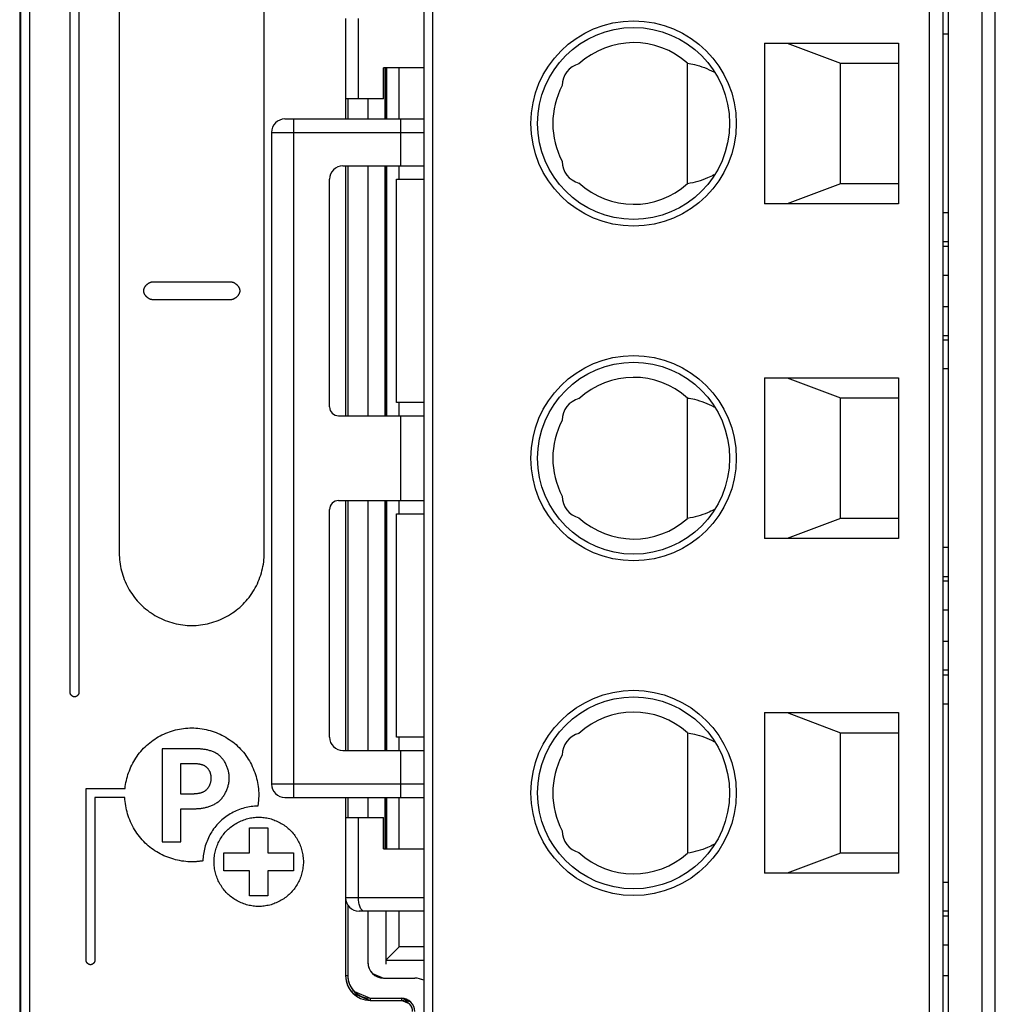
# Model space of a CAD drawing. Header units: millimetres. Extents: x -425 to 2012, y -1195 to -374.
# Tile 25 of 45: x 1192 to 1214, y -679 to -657. Entities that reach past the tile are written whole.
import ezdxf

# ---------------------------------------------------------------- set-up
doc = ezdxf.new("R2010")
doc.units = ezdxf.units.MM
doc.header["$LTSCALE"] = 30.734
doc.layers.get('0').update_dxf_attribs({"linetype": 'CONTINUOUS'})

msp = doc.modelspace()

# ---------------------------------------------------------------- linework, layer by layer
at = {"color": 7, "linetype": 'Continuous'}
for p, q in [((1192.498, -626.63), (1192.498, -762.528)), ((1192.527, -762.49), (1192.527, -626.658)), ((1192.726, -762.493), (1192.726, -626.658)), ((1193.626, -671.631), (1193.626, -634.006)), ((1193.826, -634.006), (1193.826, -671.631)), ((1194.726, -649.256), (1194.726, -668.506)), ((1197.976, -668.506), (1197.976, -649.256)), ((1195.476, -662.431), (1197.226, -662.431)), ((1197.226, -662.831), (1195.476, -662.831)), ((1195.687, -672.89), (1195.687, -674.979)), ((1196.105, -673.906), (1196.105, -673.221)), ((1196.105, -673.221), (1196.362, -673.221)), ((1193.984, -677.631), (1193.984, -673.781)), ((1193.984, -673.781), (1194.858, -673.781)), ((1196.356, -673.906), (1196.105, -673.906)), ((1194.184, -673.981), (1194.184, -677.631)), ((1194.852, -673.981), (1194.184, -673.981)), ((1196.105, -674.979), (1196.105, -674.237)), ((1196.105, -674.237), (1196.384, -674.237)), ((1197.648, -675.224), (1197.648, -674.66)), ((1197.648, -674.66), (1198.055, -674.66)), ((1198.055, -674.66), (1198.055, -675.224)), ((1195.687, -674.979), (1196.105, -674.979)), ((1197.069, -675.627), (1197.069, -675.224)), ((1197.069, -675.224), (1197.648, -675.224)), ((1198.055, -675.224), (1198.634, -675.224)), ((1198.634, -675.224), (1198.634, -675.627)), ((1197.648, -675.627), (1197.069, -675.627)), ((1197.648, -676.19), (1197.648, -675.627)), ((1198.055, -675.627), (1198.055, -676.19)), ((1198.634, -675.627), (1198.055, -675.627)), ((1198.055, -676.19), (1197.648, -676.19))]:
    msp.add_line(p, q, dxfattribs=at)
at = {"linetype": 'Continuous'}
for p, q in [((1201.748, -699.882), (1201.748, -632.882)), ((1213.298, -699.882), (1213.298, -632.882)), ((1214.048, -632.882), (1214.048, -699.882)), ((1201.548, -633.082), (1201.548, -699.682)), ((1212.878, -699.682), (1212.878, -633.082)), ((1213.178, -699.582), (1213.178, -633.182)), ((1214.348, -699.582), (1214.348, -633.182)), ((1199.798, -656.532), (1199.798, -658.332)), ((1200.087, -658.332), (1200.087, -656.532)), ((1213.298, -656.882), (1213.178, -656.882)), ((1209.178, -657.082), (1209.178, -660.682)), ((1209.178, -657.082), (1212.178, -657.082)), ((1209.688, -657.082), (1210.878, -657.532)), ((1212.178, -657.082), (1212.178, -660.682)), ((1207.458, -660.231), (1207.458, -657.534)), ((1210.878, -660.232), (1210.878, -657.532)), ((1210.878, -657.532), (1212.178, -657.532)), ((1200.648, -658.332), (1200.648, -657.632)), ((1201.548, -657.632), (1200.648, -657.632)), ((1200.698, -657.632), (1200.698, -658.782)), ((1200.998, -658.782), (1200.998, -657.632)), ((1199.798, -658.332), (1199.798, -658.782)), ((1199.798, -658.332), (1199.798, -658.782)), ((1200.648, -658.332), (1199.798, -658.332)), ((1199.848, -658.332), (1199.848, -658.782)), ((1199.848, -658.332), (1199.848, -658.782)), ((1200.298, -658.332), (1200.298, -658.782)), ((1200.298, -658.332), (1200.298, -658.782)), ((1198.438, -658.782), (1201.548, -658.782)), ((1198.638, -673.982), (1198.638, -658.782)), ((1201.025, -658.782), (1201.025, -659.832)), ((1198.138, -659.082), (1198.138, -673.682)), ((1198.138, -659.082), (1201.548, -659.082)), ((1199.738, -659.832), (1201.548, -659.832)), ((1199.798, -659.832), (1199.798, -665.432)), ((1199.798, -659.832), (1199.798, -665.432)), ((1199.848, -659.832), (1199.848, -665.432)), ((1199.848, -659.832), (1199.848, -665.432)), ((1200.298, -659.832), (1200.298, -665.432)), ((1200.298, -659.832), (1200.298, -665.432)), ((1200.698, -659.832), (1200.698, -665.432)), ((1200.998, -660.132), (1200.998, -659.832)), ((1199.438, -665.232), (1199.438, -660.132)), ((1200.938, -665.132), (1200.938, -660.132)), ((1200.938, -660.132), (1201.548, -660.132)), ((1210.878, -660.232), (1209.688, -660.682)), ((1212.178, -660.232), (1210.878, -660.232)), ((1212.178, -660.682), (1209.178, -660.682)), ((1213.298, -660.882), (1213.178, -660.882)), ((1213.298, -661.532), (1213.178, -661.532)), ((1213.178, -661.632), (1213.298, -661.632)), ((1213.178, -662.282), (1213.298, -662.282)), ((1213.178, -662.982), (1213.298, -662.982)), ((1213.178, -663.632), (1213.298, -663.632)), ((1213.178, -663.732), (1213.298, -663.732)), ((1213.298, -664.382), (1213.178, -664.382)), ((1209.178, -664.582), (1209.178, -668.182)), ((1209.178, -664.582), (1212.178, -664.582)), ((1209.688, -664.582), (1210.878, -665.032)), ((1212.178, -664.582), (1212.178, -668.182)), ((1207.458, -667.731), (1207.458, -665.034)), ((1210.878, -667.732), (1210.878, -665.032)), ((1210.878, -665.032), (1212.178, -665.032)), ((1201.548, -665.132), (1200.938, -665.132)), ((1200.998, -665.432), (1200.998, -665.132)), ((1199.638, -665.432), (1201.548, -665.432)), ((1201.025, -665.432), (1201.025, -667.332)), ((1199.438, -672.632), (1199.438, -667.532)), ((1199.638, -667.332), (1201.548, -667.332)), ((1199.798, -667.332), (1199.798, -672.932)), ((1199.798, -667.332), (1199.798, -672.932)), ((1199.848, -667.332), (1199.848, -672.932)), ((1199.848, -667.332), (1199.848, -672.932)), ((1200.298, -667.332), (1200.298, -672.932)), ((1200.298, -667.332), (1200.298, -672.932)), ((1200.698, -667.332), (1200.698, -672.932)), ((1200.998, -667.632), (1200.998, -667.332)), ((1200.938, -672.632), (1200.938, -667.632)), ((1200.938, -667.632), (1201.548, -667.632)), ((1210.878, -667.732), (1209.688, -668.182)), ((1212.178, -667.732), (1210.878, -667.732)), ((1212.178, -668.182), (1209.178, -668.182)), ((1213.298, -668.382), (1213.178, -668.382)), ((1213.178, -669.032), (1213.298, -669.032)), ((1213.178, -669.132), (1213.298, -669.132)), ((1213.178, -669.782), (1213.298, -669.782)), ((1213.178, -670.482), (1213.298, -670.482)), ((1213.298, -671.132), (1213.178, -671.132)), ((1213.178, -671.232), (1213.298, -671.232)), ((1213.178, -671.882), (1213.298, -671.882)), ((1209.178, -672.082), (1209.178, -675.682)), ((1209.178, -672.082), (1212.178, -672.082)), ((1209.688, -672.082), (1210.878, -672.532)), ((1212.178, -672.082), (1212.178, -675.682)), ((1207.458, -672.534), (1207.458, -675.231)), ((1210.878, -675.232), (1210.878, -672.532)), ((1210.878, -672.532), (1212.178, -672.532)), ((1201.548, -672.632), (1200.938, -672.632)), ((1200.998, -672.932), (1200.998, -672.632)), ((1199.738, -672.932), (1201.548, -672.932)), ((1201.025, -672.932), (1201.025, -673.982)), ((1201.548, -673.682), (1198.138, -673.682)), ((1198.438, -673.982), (1201.548, -673.982)), ((1199.798, -673.982), (1199.798, -674.432)), ((1199.798, -673.982), (1199.798, -674.432)), ((1199.848, -673.982), (1199.848, -674.432)), ((1199.848, -673.982), (1199.848, -674.432)), ((1200.298, -673.982), (1200.298, -674.432)), ((1200.298, -673.982), (1200.298, -674.432)), ((1200.698, -673.982), (1200.698, -675.132)), ((1200.998, -675.132), (1200.998, -673.982)), ((1199.798, -674.432), (1199.798, -676.232)), ((1199.798, -674.432), (1200.648, -674.432)), ((1200.087, -676.232), (1200.087, -674.432)), ((1200.648, -675.132), (1200.648, -674.432)), ((1200.648, -675.132), (1201.548, -675.132)), ((1210.878, -675.232), (1209.688, -675.682)), ((1212.178, -675.232), (1210.878, -675.232)), ((1212.178, -675.682), (1209.178, -675.682)), ((1213.178, -675.882), (1213.298, -675.882)), ((1199.798, -676.232), (1199.798, -677.981)), ((1199.798, -676.232), (1199.798, -677.981)), ((1201.548, -676.232), (1199.798, -676.232)), ((1199.848, -676.388), (1199.848, -677.981)), ((1199.848, -676.388), (1199.848, -677.981)), ((1201.548, -676.532), (1200.098, -676.532)), ((1200.298, -676.532), (1200.298, -677.681)), ((1200.298, -676.532), (1200.298, -677.681)), ((1200.698, -676.532), (1200.698, -677.632)), ((1200.998, -677.332), (1200.998, -676.532)), ((1213.298, -676.532), (1213.178, -676.532)), ((1213.178, -676.632), (1213.298, -676.632)), ((1200.998, -677.332), (1200.698, -677.632)), ((1201.548, -677.332), (1200.998, -677.332)), ((1213.178, -677.282), (1213.298, -677.282)), ((1200.698, -677.632), (1201.548, -677.632)), ((1199.848, -677.981), (1199.798, -677.981)), ((1199.848, -677.981), (1199.798, -677.981)), ((1200.401, -677.928), (1200.648, -678.031)), ((1200.648, -678.031), (1201.348, -678.031)), ((1200.648, -678.031), (1201.348, -678.031)), ((1213.298, -677.982), (1213.178, -677.982)), ((1199.995, -678.334), (1200.348, -678.481)), ((1199.959, -678.37), (1200.348, -678.531)), ((1200.348, -678.481), (1200.348, -678.531)), ((1200.348, -678.481), (1200.348, -678.531)), ((1200.348, -678.481), (1201.048, -678.481)), ((1200.348, -678.481), (1201.048, -678.481)), ((1200.348, -678.531), (1201.048, -678.531)), ((1200.348, -678.531), (1201.048, -678.531)), ((1201.048, -678.481), (1201.048, -678.531)), ((1201.048, -678.481), (1201.048, -678.531)), ((1201.26, -678.569), (1201.048, -678.481)), ((1201.225, -678.604), (1201.048, -678.531))]:
    msp.add_line(p, q, dxfattribs=at)
at = {"linetype": 'Continuous', "const_width": 0.064}
for points in [[(1200.698, -658.782), (1200.698, -657.632)], [(1200.698, -665.432), (1200.698, -659.832)], [(1200.698, -672.932), (1200.698, -667.332)], [(1200.698, -675.132), (1200.698, -673.982)]]:
    msp.add_lwpolyline(points, dxfattribs=at)
at = {"color": 7, "linetype": 'Continuous'}
for points in [[(1195.276, -662.631), (1195.277, -662.626), (1195.277, -662.62), (1195.277, -662.615), (1195.278, -662.61), (1195.279, -662.604), (1195.28, -662.599), (1195.282, -662.594), (1195.283, -662.589), (1195.285, -662.583), (1195.287, -662.578), (1195.289, -662.573), (1195.291, -662.568), (1195.293, -662.562), (1195.296, -662.557), (1195.298, -662.552), (1195.301, -662.547), (1195.304, -662.542), (1195.307, -662.537), (1195.311, -662.532), (1195.314, -662.527), (1195.318, -662.523), (1195.321, -662.518), (1195.325, -662.513), (1195.329, -662.509), (1195.333, -662.504), (1195.337, -662.5), (1195.341, -662.495), (1195.345, -662.491), (1195.35, -662.487), (1195.354, -662.483), (1195.359, -662.479), (1195.363, -662.476), (1195.368, -662.472), (1195.373, -662.468), (1195.378, -662.465), (1195.383, -662.462), (1195.388, -662.459), (1195.393, -662.456), (1195.398, -662.453), (1195.403, -662.45), (1195.408, -662.448), (1195.413, -662.445), (1195.418, -662.443), (1195.424, -662.441), (1195.429, -662.439), (1195.434, -662.437), (1195.439, -662.436), (1195.445, -662.435), (1195.45, -662.433), (1195.455, -662.433), (1195.461, -662.432), (1195.466, -662.431), (1195.471, -662.431), (1195.476, -662.431)], [(1197.226, -662.431), (1197.232, -662.431), (1197.237, -662.431), (1197.242, -662.432), (1197.248, -662.433), (1197.253, -662.433), (1197.258, -662.435), (1197.263, -662.436), (1197.269, -662.437), (1197.274, -662.439), (1197.279, -662.441), (1197.285, -662.443), (1197.29, -662.445), (1197.295, -662.448), (1197.3, -662.45), (1197.305, -662.453), (1197.31, -662.456), (1197.315, -662.459), (1197.32, -662.462), (1197.325, -662.465), (1197.33, -662.468), (1197.335, -662.472), (1197.339, -662.476), (1197.344, -662.479), (1197.349, -662.483), (1197.353, -662.487), (1197.358, -662.491), (1197.362, -662.495), (1197.366, -662.5), (1197.37, -662.504), (1197.374, -662.509), (1197.378, -662.513), (1197.382, -662.518), (1197.385, -662.523), (1197.389, -662.527), (1197.392, -662.532), (1197.396, -662.537), (1197.399, -662.542), (1197.402, -662.547), (1197.405, -662.552), (1197.407, -662.557), (1197.41, -662.562), (1197.412, -662.568), (1197.414, -662.573), (1197.416, -662.578), (1197.418, -662.583), (1197.42, -662.589), (1197.421, -662.594), (1197.423, -662.599), (1197.424, -662.604), (1197.425, -662.61), (1197.426, -662.615), (1197.426, -662.62), (1197.426, -662.626), (1197.426, -662.631)], [(1195.476, -662.831), (1195.471, -662.831), (1195.466, -662.83), (1195.461, -662.83), (1195.455, -662.829), (1195.45, -662.828), (1195.445, -662.827), (1195.439, -662.826), (1195.434, -662.824), (1195.429, -662.823), (1195.424, -662.821), (1195.418, -662.819), (1195.413, -662.816), (1195.408, -662.814), (1195.403, -662.812), (1195.398, -662.809), (1195.393, -662.806), (1195.388, -662.803), (1195.383, -662.8), (1195.378, -662.797), (1195.373, -662.793), (1195.368, -662.79), (1195.363, -662.786), (1195.359, -662.782), (1195.354, -662.778), (1195.35, -662.774), (1195.345, -662.77), (1195.341, -662.766), (1195.337, -662.762), (1195.333, -662.758), (1195.329, -662.753), (1195.325, -662.748), (1195.321, -662.744), (1195.318, -662.739), (1195.314, -662.734), (1195.311, -662.73), (1195.307, -662.725), (1195.304, -662.72), (1195.301, -662.715), (1195.298, -662.71), (1195.296, -662.704), (1195.293, -662.699), (1195.291, -662.694), (1195.289, -662.689), (1195.287, -662.684), (1195.285, -662.678), (1195.283, -662.673), (1195.282, -662.668), (1195.28, -662.663), (1195.279, -662.657), (1195.278, -662.652), (1195.277, -662.647), (1195.277, -662.641), (1195.277, -662.636), (1195.276, -662.631)], [(1197.426, -662.631), (1197.426, -662.636), (1197.426, -662.641), (1197.426, -662.647), (1197.425, -662.652), (1197.424, -662.657), (1197.423, -662.663), (1197.421, -662.668), (1197.42, -662.673), (1197.418, -662.678), (1197.416, -662.684), (1197.414, -662.689), (1197.412, -662.694), (1197.41, -662.699), (1197.407, -662.704), (1197.405, -662.71), (1197.402, -662.715), (1197.399, -662.72), (1197.396, -662.725), (1197.392, -662.73), (1197.389, -662.734), (1197.385, -662.739), (1197.382, -662.744), (1197.378, -662.748), (1197.374, -662.753), (1197.37, -662.758), (1197.366, -662.762), (1197.362, -662.766), (1197.358, -662.77), (1197.353, -662.774), (1197.349, -662.778), (1197.344, -662.782), (1197.339, -662.786), (1197.335, -662.79), (1197.33, -662.793), (1197.325, -662.797), (1197.32, -662.8), (1197.315, -662.803), (1197.31, -662.806), (1197.305, -662.809), (1197.3, -662.812), (1197.295, -662.814), (1197.29, -662.816), (1197.285, -662.819), (1197.279, -662.821), (1197.274, -662.823), (1197.269, -662.824), (1197.263, -662.826), (1197.258, -662.827), (1197.253, -662.828), (1197.248, -662.829), (1197.242, -662.83), (1197.237, -662.83), (1197.232, -662.831), (1197.226, -662.831)], [(1194.726, -668.506), (1194.727, -668.556), (1194.73, -668.606), (1194.734, -668.656), (1194.74, -668.706), (1194.747, -668.755), (1194.756, -668.805), (1194.766, -668.855), (1194.778, -668.904), (1194.792, -668.953), (1194.807, -669.002), (1194.823, -669.051), (1194.841, -669.099), (1194.861, -669.146), (1194.882, -669.193), (1194.904, -669.239), (1194.928, -669.285), (1194.953, -669.329), (1194.98, -669.374), (1195.007, -669.417), (1195.037, -669.459), (1195.067, -669.5), (1195.099, -669.541), (1195.132, -669.58), (1195.167, -669.618), (1195.202, -669.655), (1195.239, -669.691), (1195.277, -669.725), (1195.317, -669.758), (1195.357, -669.79), (1195.398, -669.821), (1195.441, -669.85), (1195.484, -669.878), (1195.528, -669.904), (1195.573, -669.929), (1195.618, -669.953), (1195.664, -669.976), (1195.711, -669.996), (1195.759, -670.016), (1195.807, -670.034), (1195.855, -670.05), (1195.904, -670.066), (1195.953, -670.079), (1196.002, -670.091), (1196.052, -670.101), (1196.102, -670.11), (1196.152, -670.118), (1196.202, -670.123), (1196.252, -670.128), (1196.302, -670.13), (1196.351, -670.131)], [(1196.351, -670.131), (1196.401, -670.13), (1196.451, -670.128), (1196.501, -670.123), (1196.551, -670.118), (1196.601, -670.11), (1196.651, -670.101), (1196.701, -670.091), (1196.75, -670.079), (1196.799, -670.066), (1196.848, -670.05), (1196.896, -670.034), (1196.944, -670.016), (1196.992, -669.996), (1197.039, -669.976), (1197.085, -669.953), (1197.13, -669.929), (1197.175, -669.904), (1197.219, -669.878), (1197.262, -669.85), (1197.305, -669.821), (1197.346, -669.79), (1197.386, -669.758), (1197.426, -669.725), (1197.464, -669.691), (1197.501, -669.655), (1197.536, -669.618), (1197.571, -669.58), (1197.604, -669.541), (1197.636, -669.5), (1197.666, -669.459), (1197.695, -669.417), (1197.723, -669.374), (1197.75, -669.329), (1197.775, -669.285), (1197.799, -669.239), (1197.821, -669.193), (1197.842, -669.146), (1197.862, -669.099), (1197.88, -669.051), (1197.896, -669.002), (1197.911, -668.953), (1197.925, -668.904), (1197.937, -668.855), (1197.947, -668.805), (1197.956, -668.755), (1197.963, -668.706), (1197.969, -668.656), (1197.973, -668.606), (1197.976, -668.556), (1197.976, -668.506)], [(1193.726, -671.731), (1193.724, -671.731), (1193.721, -671.731), (1193.719, -671.73), (1193.716, -671.73), (1193.713, -671.73), (1193.711, -671.729), (1193.708, -671.728), (1193.705, -671.728), (1193.703, -671.727), (1193.7, -671.726), (1193.697, -671.725), (1193.695, -671.724), (1193.692, -671.722), (1193.69, -671.721), (1193.687, -671.72), (1193.685, -671.718), (1193.682, -671.717), (1193.68, -671.715), (1193.677, -671.714), (1193.675, -671.712), (1193.672, -671.71), (1193.67, -671.708), (1193.668, -671.707), (1193.665, -671.705), (1193.663, -671.703), (1193.661, -671.701), (1193.659, -671.699), (1193.657, -671.696), (1193.655, -671.694), (1193.653, -671.692), (1193.651, -671.69), (1193.649, -671.687), (1193.647, -671.685), (1193.645, -671.683), (1193.644, -671.68), (1193.642, -671.678), (1193.64, -671.675), (1193.639, -671.673), (1193.637, -671.67), (1193.636, -671.668), (1193.635, -671.665), (1193.634, -671.662), (1193.633, -671.66), (1193.632, -671.657), (1193.631, -671.655), (1193.63, -671.652), (1193.629, -671.649), (1193.628, -671.647), (1193.628, -671.644), (1193.627, -671.641), (1193.627, -671.639), (1193.627, -671.636), (1193.627, -671.633), (1193.626, -671.631)], [(1193.826, -671.631), (1193.826, -671.633), (1193.826, -671.636), (1193.826, -671.639), (1193.826, -671.641), (1193.825, -671.644), (1193.825, -671.647), (1193.824, -671.649), (1193.823, -671.652), (1193.822, -671.655), (1193.821, -671.657), (1193.82, -671.66), (1193.819, -671.662), (1193.818, -671.665), (1193.817, -671.668), (1193.816, -671.67), (1193.814, -671.673), (1193.813, -671.675), (1193.811, -671.678), (1193.809, -671.68), (1193.808, -671.683), (1193.806, -671.685), (1193.804, -671.687), (1193.802, -671.69), (1193.8, -671.692), (1193.798, -671.694), (1193.796, -671.696), (1193.794, -671.699), (1193.792, -671.701), (1193.79, -671.703), (1193.788, -671.705), (1193.785, -671.707), (1193.783, -671.708), (1193.781, -671.71), (1193.778, -671.712), (1193.776, -671.714), (1193.773, -671.715), (1193.771, -671.717), (1193.768, -671.718), (1193.766, -671.72), (1193.763, -671.721), (1193.761, -671.722), (1193.758, -671.724), (1193.756, -671.725), (1193.753, -671.726), (1193.75, -671.727), (1193.748, -671.728), (1193.745, -671.728), (1193.742, -671.729), (1193.74, -671.73), (1193.737, -671.73), (1193.734, -671.73), (1193.732, -671.731), (1193.729, -671.731), (1193.726, -671.731)], [(1194.858, -673.781), (1194.863, -673.736), (1194.87, -673.692), (1194.878, -673.647), (1194.887, -673.603), (1194.897, -673.559), (1194.909, -673.515), (1194.923, -673.471), (1194.938, -673.428), (1194.954, -673.385), (1194.971, -673.342), (1194.99, -673.3), (1195.009, -673.259), (1195.031, -673.218), (1195.053, -673.177), (1195.076, -673.138), (1195.101, -673.099), (1195.127, -673.06), (1195.154, -673.023), (1195.182, -672.986), (1195.212, -672.951), (1195.242, -672.916), (1195.274, -672.882), (1195.306, -672.849), (1195.34, -672.818), (1195.375, -672.787), (1195.41, -672.757), (1195.447, -672.729), (1195.485, -672.701), (1195.524, -672.675), (1195.563, -672.65), (1195.603, -672.627), (1195.644, -672.604), (1195.685, -672.583), (1195.727, -672.563), (1195.77, -672.545), (1195.813, -672.527), (1195.857, -672.511), (1195.901, -672.496), (1195.945, -672.483), (1195.989, -672.471), (1196.034, -672.46), (1196.079, -672.451), (1196.125, -672.443), (1196.17, -672.437), (1196.215, -672.432), (1196.261, -672.428), (1196.306, -672.426), (1196.351, -672.425)], [(1196.351, -672.425), (1196.397, -672.426), (1196.444, -672.428), (1196.49, -672.432), (1196.536, -672.437), (1196.582, -672.444), (1196.628, -672.452), (1196.674, -672.462), (1196.719, -672.473), (1196.765, -672.485), (1196.81, -672.499), (1196.854, -672.515), (1196.899, -672.531), (1196.942, -672.549), (1196.986, -672.568), (1197.028, -672.589), (1197.07, -672.611), (1197.112, -672.634), (1197.152, -672.659), (1197.192, -672.684), (1197.231, -672.711), (1197.269, -672.74), (1197.307, -672.769), (1197.343, -672.8), (1197.378, -672.831), (1197.412, -672.864), (1197.445, -672.898), (1197.477, -672.934), (1197.507, -672.97), (1197.537, -673.007), (1197.565, -673.045), (1197.592, -673.084), (1197.618, -673.124), (1197.642, -673.165), (1197.666, -673.206), (1197.687, -673.248), (1197.708, -673.291), (1197.727, -673.334), (1197.745, -673.378), (1197.762, -673.422), (1197.777, -673.467), (1197.791, -673.512), (1197.804, -673.557), (1197.815, -673.603), (1197.824, -673.649), (1197.833, -673.695), (1197.839, -673.741), (1197.845, -673.787), (1197.848, -673.833), (1197.851, -673.879), (1197.851, -673.925)], [(1197.192, -673.545), (1197.191, -673.526), (1197.19, -673.506), (1197.189, -673.486), (1197.187, -673.466), (1197.184, -673.447), (1197.181, -673.427), (1197.177, -673.407), (1197.172, -673.387), (1197.167, -673.368), (1197.161, -673.348), (1197.155, -673.328), (1197.148, -673.309), (1197.141, -673.29), (1197.133, -673.271), (1197.125, -673.253), (1197.116, -673.234), (1197.107, -673.216), (1197.097, -673.198), (1197.086, -673.181), (1197.075, -673.164), (1197.064, -673.147), (1197.052, -673.131), (1197.04, -673.115), (1197.027, -673.1), (1197.014, -673.086), (1197, -673.071), (1196.986, -673.058), (1196.971, -673.045), (1196.956, -673.033), (1196.94, -673.021), (1196.924, -673.009), (1196.907, -672.999), (1196.89, -672.989), (1196.872, -672.979), (1196.854, -672.97), (1196.836, -672.962), (1196.817, -672.955), (1196.798, -672.947), (1196.779, -672.941), (1196.76, -672.935), (1196.74, -672.929), (1196.721, -672.924), (1196.701, -672.919), (1196.68, -672.915), (1196.66, -672.911), (1196.64, -672.908), (1196.619, -672.905), (1196.599, -672.902), (1196.578, -672.9), (1196.557, -672.898), (1196.537, -672.896), (1196.516, -672.895), (1196.495, -672.893), (1196.475, -672.892), (1196.454, -672.892), (1196.434, -672.891), (1196.413, -672.891), (1196.393, -672.891), (1195.687, -672.89)], [(1196.362, -673.221), (1196.382, -673.221), (1196.392, -673.221), (1196.403, -673.221), (1196.413, -673.221), (1196.423, -673.222), (1196.434, -673.222), (1196.444, -673.223), (1196.454, -673.223), (1196.465, -673.224), (1196.475, -673.225), (1196.485, -673.226), (1196.495, -673.227), (1196.506, -673.229), (1196.516, -673.23), (1196.526, -673.232), (1196.536, -673.234), (1196.546, -673.236), (1196.556, -673.238), (1196.565, -673.241), (1196.575, -673.243), (1196.584, -673.246), (1196.594, -673.25), (1196.603, -673.253), (1196.612, -673.257), (1196.621, -673.261), (1196.629, -673.265), (1196.638, -673.27), (1196.646, -673.275), (1196.654, -673.28), (1196.662, -673.286), (1196.67, -673.292), (1196.678, -673.298), (1196.685, -673.305), (1196.692, -673.312), (1196.699, -673.319), (1196.705, -673.327), (1196.712, -673.335), (1196.718, -673.343), (1196.723, -673.351), (1196.729, -673.36), (1196.734, -673.368), (1196.739, -673.377), (1196.744, -673.387), (1196.749, -673.396), (1196.753, -673.405), (1196.757, -673.415), (1196.761, -673.425), (1196.764, -673.435), (1196.767, -673.445), (1196.77, -673.455), (1196.772, -673.465), (1196.775, -673.475), (1196.777, -673.485), (1196.778, -673.495), (1196.78, -673.505), (1196.781, -673.515), (1196.782, -673.525), (1196.782, -673.535), (1196.782, -673.545)], [(1196.782, -673.545), (1196.782, -673.556), (1196.782, -673.566), (1196.781, -673.577), (1196.78, -673.587), (1196.779, -673.598), (1196.778, -673.608), (1196.776, -673.619), (1196.774, -673.63), (1196.772, -673.64), (1196.769, -673.651), (1196.766, -673.661), (1196.763, -673.672), (1196.76, -673.682), (1196.756, -673.692), (1196.752, -673.703), (1196.748, -673.712), (1196.744, -673.722), (1196.739, -673.732), (1196.734, -673.741), (1196.729, -673.751), (1196.723, -673.76), (1196.718, -673.769), (1196.712, -673.777), (1196.705, -673.785), (1196.699, -673.793), (1196.692, -673.801), (1196.685, -673.809), (1196.677, -673.816), (1196.669, -673.823), (1196.661, -673.829), (1196.653, -673.835), (1196.645, -673.841), (1196.636, -673.847), (1196.627, -673.852), (1196.618, -673.857), (1196.608, -673.861), (1196.599, -673.866), (1196.589, -673.87), (1196.579, -673.874), (1196.569, -673.877), (1196.559, -673.88), (1196.549, -673.884), (1196.538, -673.886), (1196.528, -673.889), (1196.517, -673.891), (1196.507, -673.894), (1196.496, -673.896), (1196.485, -673.897), (1196.474, -673.899), (1196.464, -673.9), (1196.453, -673.902), (1196.442, -673.903), (1196.431, -673.904), (1196.42, -673.904), (1196.409, -673.905), (1196.399, -673.906), (1196.388, -673.906), (1196.377, -673.906), (1196.367, -673.906), (1196.356, -673.906)], [(1196.384, -674.237), (1196.405, -674.237), (1196.426, -674.236), (1196.447, -674.235), (1196.468, -674.234), (1196.489, -674.233), (1196.51, -674.231), (1196.531, -674.229), (1196.552, -674.227), (1196.573, -674.224), (1196.594, -674.221), (1196.615, -674.217), (1196.636, -674.213), (1196.656, -674.209), (1196.677, -674.204), (1196.697, -674.199), (1196.718, -674.193), (1196.738, -674.187), (1196.758, -674.18), (1196.777, -674.173), (1196.797, -674.165), (1196.816, -674.157), (1196.835, -674.148), (1196.853, -674.139), (1196.871, -674.129), (1196.889, -674.118), (1196.907, -674.107), (1196.924, -674.095), (1196.94, -674.083), (1196.956, -674.07), (1196.972, -674.056), (1196.987, -674.042), (1197.002, -674.027), (1197.016, -674.012), (1197.03, -673.996), (1197.043, -673.979), (1197.056, -673.962), (1197.068, -673.945), (1197.079, -673.927), (1197.091, -673.909), (1197.101, -673.89), (1197.111, -673.871), (1197.121, -673.852), (1197.13, -673.833), (1197.138, -673.813), (1197.146, -673.793), (1197.153, -673.773), (1197.159, -673.752), (1197.165, -673.732), (1197.171, -673.711), (1197.176, -673.69), (1197.18, -673.67), (1197.183, -673.649), (1197.186, -673.628), (1197.189, -673.607), (1197.19, -673.586), (1197.191, -673.566), (1197.192, -673.545)], [(1197.851, -673.925), (1197.851, -673.942), (1197.851, -673.959), (1197.851, -673.975), (1197.85, -673.992), (1197.849, -674.009), (1197.848, -674.025), (1197.847, -674.042), (1197.846, -674.059), (1197.844, -674.076), (1197.842, -674.092), (1197.84, -674.109), (1197.838, -674.126), (1197.836, -674.142), (1197.833, -674.159), (1197.831, -674.175)], [(1196.351, -675.425), (1196.306, -675.424), (1196.261, -675.422), (1196.216, -675.419), (1196.171, -675.413), (1196.126, -675.407), (1196.081, -675.399), (1196.036, -675.39), (1195.991, -675.379), (1195.947, -675.367), (1195.903, -675.354), (1195.859, -675.339), (1195.816, -675.324), (1195.773, -675.306), (1195.73, -675.288), (1195.688, -675.268), (1195.647, -675.247), (1195.606, -675.225), (1195.566, -675.201), (1195.527, -675.177), (1195.489, -675.151), (1195.451, -675.124), (1195.414, -675.095), (1195.378, -675.066), (1195.343, -675.035), (1195.309, -675.004), (1195.275, -674.97), (1195.242, -674.935), (1195.211, -674.898), (1195.18, -674.861), (1195.151, -674.823), (1195.123, -674.784), (1195.096, -674.744), (1195.071, -674.703), (1195.047, -674.661), (1195.024, -674.619), (1195.002, -674.576), (1194.982, -674.532), (1194.963, -674.488), (1194.946, -674.443), (1194.93, -674.398), (1194.915, -674.352), (1194.902, -674.307), (1194.891, -674.261), (1194.881, -674.214), (1194.872, -674.168), (1194.865, -674.121), (1194.859, -674.074), (1194.855, -674.028), (1194.852, -673.981)], [(1197.831, -674.175), (1197.793, -674.176), (1197.756, -674.179), (1197.718, -674.183), (1197.68, -674.187), (1197.643, -674.193), (1197.605, -674.201), (1197.568, -674.209), (1197.531, -674.218), (1197.494, -674.229), (1197.458, -674.241), (1197.421, -674.253), (1197.385, -674.267), (1197.35, -674.282), (1197.315, -674.298), (1197.28, -674.315), (1197.246, -674.333), (1197.212, -674.353), (1197.179, -674.373), (1197.147, -674.394), (1197.115, -674.416), (1197.084, -674.439), (1197.054, -674.463), (1197.024, -674.488), (1196.995, -674.514), (1196.968, -674.541), (1196.941, -674.569), (1196.915, -674.598), (1196.89, -674.627), (1196.866, -674.657), (1196.842, -674.688), (1196.82, -674.72), (1196.799, -674.753), (1196.779, -674.786), (1196.76, -674.819), (1196.742, -674.853), (1196.725, -674.888), (1196.709, -674.923), (1196.694, -674.959), (1196.68, -674.995), (1196.667, -675.031), (1196.655, -675.068), (1196.645, -675.105), (1196.635, -675.142), (1196.627, -675.179), (1196.62, -675.216), (1196.614, -675.254), (1196.609, -675.291), (1196.605, -675.329), (1196.603, -675.367), (1196.602, -675.404)], [(1196.851, -675.425), (1196.852, -675.394), (1196.854, -675.364), (1196.856, -675.333), (1196.86, -675.302), (1196.864, -675.271), (1196.87, -675.241), (1196.876, -675.21), (1196.883, -675.18), (1196.892, -675.15), (1196.901, -675.12), (1196.911, -675.09), (1196.922, -675.06), (1196.934, -675.031), (1196.947, -675.002), (1196.961, -674.974), (1196.976, -674.946), (1196.991, -674.918), (1197.007, -674.891), (1197.024, -674.865), (1197.042, -674.839), (1197.061, -674.813), (1197.081, -674.788), (1197.101, -674.764), (1197.122, -674.741), (1197.144, -674.718), (1197.167, -674.696), (1197.191, -674.675), (1197.215, -674.654), (1197.24, -674.635), (1197.265, -674.616), (1197.291, -674.598), (1197.318, -674.581), (1197.345, -674.565), (1197.372, -674.549), (1197.4, -674.534), (1197.429, -674.521), (1197.458, -674.508), (1197.487, -674.496), (1197.516, -674.485), (1197.546, -674.475), (1197.576, -674.465), (1197.606, -674.457), (1197.637, -674.45), (1197.667, -674.443), (1197.698, -674.438), (1197.729, -674.433), (1197.759, -674.43), (1197.79, -674.427), (1197.821, -674.426), (1197.851, -674.425)], [(1197.851, -674.425), (1197.882, -674.426), (1197.913, -674.427), (1197.944, -674.43), (1197.974, -674.433), (1198.005, -674.438), (1198.036, -674.443), (1198.066, -674.45), (1198.097, -674.457), (1198.127, -674.465), (1198.157, -674.475), (1198.187, -674.485), (1198.216, -674.496), (1198.245, -674.508), (1198.274, -674.521), (1198.303, -674.534), (1198.331, -674.549), (1198.358, -674.565), (1198.385, -674.581), (1198.412, -674.598), (1198.438, -674.616), (1198.463, -674.635), (1198.488, -674.654), (1198.512, -674.675), (1198.536, -674.696), (1198.559, -674.718), (1198.58, -674.741), (1198.602, -674.764), (1198.622, -674.788), (1198.642, -674.813), (1198.66, -674.839), (1198.678, -674.865), (1198.696, -674.891), (1198.712, -674.918), (1198.727, -674.946), (1198.742, -674.974), (1198.756, -675.002), (1198.769, -675.031), (1198.781, -675.06), (1198.792, -675.09), (1198.802, -675.12), (1198.811, -675.15), (1198.82, -675.18), (1198.827, -675.21), (1198.833, -675.241), (1198.839, -675.271), (1198.843, -675.302), (1198.847, -675.333), (1198.849, -675.364), (1198.851, -675.394), (1198.851, -675.425)], [(1196.602, -675.404), (1196.585, -675.407), (1196.569, -675.409), (1196.552, -675.412), (1196.535, -675.414), (1196.519, -675.416), (1196.502, -675.418), (1196.485, -675.419), (1196.469, -675.42), (1196.452, -675.422), (1196.435, -675.423), (1196.418, -675.424), (1196.402, -675.424), (1196.385, -675.425), (1196.368, -675.425), (1196.351, -675.425)], [(1197.851, -676.425), (1197.821, -676.425), (1197.79, -676.423), (1197.759, -676.42), (1197.729, -676.417), (1197.698, -676.412), (1197.667, -676.407), (1197.637, -676.401), (1197.606, -676.393), (1197.576, -676.385), (1197.546, -676.376), (1197.516, -676.365), (1197.487, -676.354), (1197.458, -676.342), (1197.429, -676.329), (1197.4, -676.316), (1197.372, -676.301), (1197.345, -676.286), (1197.318, -676.269), (1197.291, -676.252), (1197.265, -676.234), (1197.24, -676.215), (1197.215, -676.196), (1197.191, -676.175), (1197.167, -676.154), (1197.144, -676.132), (1197.122, -676.109), (1197.101, -676.086), (1197.081, -676.062), (1197.061, -676.037), (1197.042, -676.012), (1197.024, -675.986), (1197.007, -675.959), (1196.991, -675.932), (1196.975, -675.904), (1196.961, -675.876), (1196.947, -675.848), (1196.934, -675.819), (1196.922, -675.79), (1196.911, -675.76), (1196.901, -675.73), (1196.892, -675.7), (1196.883, -675.67), (1196.876, -675.64), (1196.87, -675.609), (1196.864, -675.579), (1196.86, -675.548), (1196.856, -675.517), (1196.854, -675.486), (1196.852, -675.456), (1196.851, -675.425)], [(1198.851, -675.425), (1198.851, -675.456), (1198.849, -675.486), (1198.847, -675.517), (1198.843, -675.548), (1198.839, -675.579), (1198.833, -675.609), (1198.827, -675.64), (1198.82, -675.67), (1198.811, -675.7), (1198.802, -675.73), (1198.792, -675.76), (1198.781, -675.79), (1198.769, -675.819), (1198.756, -675.848), (1198.742, -675.876), (1198.727, -675.904), (1198.712, -675.932), (1198.696, -675.959), (1198.678, -675.986), (1198.661, -676.012), (1198.642, -676.037), (1198.622, -676.062), (1198.602, -676.086), (1198.58, -676.109), (1198.559, -676.132), (1198.536, -676.154), (1198.512, -676.175), (1198.488, -676.196), (1198.463, -676.215), (1198.438, -676.234), (1198.412, -676.252), (1198.385, -676.269), (1198.358, -676.286), (1198.331, -676.301), (1198.303, -676.316), (1198.274, -676.329), (1198.245, -676.342), (1198.216, -676.354), (1198.187, -676.365), (1198.157, -676.376), (1198.127, -676.385), (1198.097, -676.393), (1198.066, -676.401), (1198.036, -676.407), (1198.005, -676.412), (1197.974, -676.417), (1197.944, -676.42), (1197.913, -676.423), (1197.882, -676.425), (1197.851, -676.425)], [(1194.084, -677.731), (1194.082, -677.731), (1194.079, -677.731), (1194.076, -677.73), (1194.074, -677.73), (1194.071, -677.73), (1194.069, -677.729), (1194.066, -677.728), (1194.063, -677.728), (1194.061, -677.727), (1194.058, -677.726), (1194.055, -677.725), (1194.053, -677.724), (1194.05, -677.722), (1194.048, -677.721), (1194.045, -677.72), (1194.042, -677.718), (1194.04, -677.717), (1194.038, -677.715), (1194.035, -677.714), (1194.033, -677.712), (1194.03, -677.71), (1194.028, -677.708), (1194.026, -677.707), (1194.023, -677.705), (1194.021, -677.703), (1194.019, -677.701), (1194.017, -677.699), (1194.015, -677.696), (1194.013, -677.694), (1194.011, -677.692), (1194.009, -677.69), (1194.007, -677.687), (1194.005, -677.685), (1194.003, -677.683), (1194.001, -677.68), (1194, -677.678), (1193.998, -677.675), (1193.997, -677.673), (1193.995, -677.67), (1193.994, -677.668), (1193.993, -677.665), (1193.992, -677.662), (1193.99, -677.66), (1193.989, -677.657), (1193.989, -677.655), (1193.988, -677.652), (1193.987, -677.649), (1193.986, -677.647), (1193.986, -677.644), (1193.985, -677.641), (1193.985, -677.639), (1193.985, -677.636), (1193.984, -677.633), (1193.984, -677.631)], [(1194.184, -677.631), (1194.184, -677.633), (1194.184, -677.636), (1194.184, -677.639), (1194.184, -677.641), (1194.183, -677.644), (1194.183, -677.647), (1194.182, -677.649), (1194.181, -677.652), (1194.18, -677.655), (1194.179, -677.657), (1194.178, -677.66), (1194.177, -677.662), (1194.176, -677.665), (1194.175, -677.668), (1194.173, -677.67), (1194.172, -677.673), (1194.17, -677.675), (1194.169, -677.678), (1194.167, -677.68), (1194.166, -677.683), (1194.164, -677.685), (1194.162, -677.687), (1194.16, -677.69), (1194.158, -677.692), (1194.156, -677.694), (1194.154, -677.696), (1194.152, -677.699), (1194.15, -677.701), (1194.148, -677.703), (1194.145, -677.705), (1194.143, -677.707), (1194.141, -677.708), (1194.139, -677.71), (1194.136, -677.712), (1194.134, -677.714), (1194.131, -677.715), (1194.129, -677.717), (1194.126, -677.718), (1194.124, -677.72), (1194.121, -677.721), (1194.119, -677.722), (1194.116, -677.724), (1194.113, -677.725), (1194.111, -677.726), (1194.108, -677.727), (1194.106, -677.728), (1194.103, -677.728), (1194.1, -677.729), (1194.098, -677.73), (1194.095, -677.73), (1194.092, -677.73), (1194.09, -677.731), (1194.087, -677.731), (1194.084, -677.731)]]:
    msp.add_lwpolyline(points, dxfattribs=at)
at = {"linetype": 'Continuous'}
for centre, radius in [((1206.248, -658.882), 2.3), ((1206.248, -658.882), 2.15), ((1206.248, -666.382), 2.3), ((1206.248, -666.382), 2.15), ((1206.248, -673.882), 2.3), ((1206.248, -673.882), 2.15)]:
    msp.add_circle(centre, radius, dxfattribs=at)
for centre, radius, start, end in [((1206.248, -658.882), 1.811, 48.1192, 132.5648), ((1205.148, -658.032), 0.5, 104.5035, 180.1205), ((1207.236, -659.241), 1.716, 60.8872, 61.7423), ((1206.248, -658.882), 1.811, 152.0674, 207.9326), ((1198.438, -659.082), 0.3, 90, 180), ((1205.148, -659.732), 0.5, 179.8796, 255.4968), ((1199.738, -660.132), 0.3, 90, 180), ((1207.236, -658.524), 1.716, 298.2577, 299.1128), ((1206.248, -658.882), 1.811, 227.4351, 311.8808), ((1206.248, -666.382), 1.811, 48.1192, 132.5648), ((1205.148, -665.532), 0.5, 104.5035, 180.1205), ((1199.638, -665.232), 0.2, 180, 270), ((1207.236, -666.741), 1.716, 60.8872, 61.7423), ((1206.248, -666.382), 1.811, 152.0674, 207.9326), ((1205.148, -667.232), 0.5, 179.8796, 255.4968), ((1199.638, -667.532), 0.2, 90, 180), ((1207.236, -666.024), 1.716, 298.2577, 299.1128), ((1206.248, -666.382), 1.811, 227.4351, 311.8808), ((1206.248, -673.882), 1.811, 48.1192, 132.5648), ((1205.148, -673.032), 0.5, 104.5035, 180.1205), ((1199.738, -672.632), 0.3, 180, 270), ((1207.236, -674.241), 1.716, 60.8872, 61.7423), ((1206.248, -673.882), 1.811, 152.0674, 207.9326), ((1198.438, -673.682), 0.3, 180, 270), ((1205.148, -674.732), 0.5, 179.8796, 255.4968), ((1207.236, -673.524), 1.716, 298.2577, 299.1128), ((1206.248, -673.882), 1.811, 227.4351, 311.8808), ((1200.098, -676.232), 0.3, 180, 270), ((1200.648, -677.681), 0.35, 180, 270), ((1201.698, -677.715), 1, 175.2637, 180), ((1200.348, -677.981), 0.55, 180, 270), ((1200.348, -677.981), 0.5, 180, 270), ((1201.348, -678.481), 0.45, 63.2723, 90), ((1201.048, -678.781), 0.3, 0, 90), ((1201.048, -678.781), 0.25, 0, 90)]:
    msp.add_arc(centre, radius, start, end, dxfattribs=at)
for points, knots in [([(1207.458, -657.534), (1207.508, -657.541), (1207.712, -657.581), (1207.91, -657.655), (1208.048, -657.729)], [0, 0, 0, 0, 0.246191, 1, 1, 1, 1]), ([(1208.048, -660.035), (1208.002, -660.06), (1207.814, -660.15), (1207.611, -660.207), (1207.458, -660.231)], [0, 0, 0, 0, 0.255677, 1, 1, 1, 1]), ([(1207.458, -665.034), (1207.508, -665.041), (1207.712, -665.081), (1207.91, -665.155), (1208.048, -665.229)], [0, 0, 0, 0, 0.246191, 1, 1, 1, 1]), ([(1208.048, -667.535), (1208.002, -667.56), (1207.814, -667.65), (1207.611, -667.707), (1207.458, -667.731)], [0, 0, 0, 0, 0.255677, 1, 1, 1, 1]), ([(1207.458, -672.534), (1207.508, -672.541), (1207.712, -672.581), (1207.91, -672.655), (1208.048, -672.729)], [0, 0, 0, 0, 0.246191, 1, 1, 1, 1]), ([(1208.048, -675.035), (1208.002, -675.06), (1207.814, -675.15), (1207.611, -675.207), (1207.458, -675.231)], [0, 0, 0, 0, 0.255677, 1, 1, 1, 1]), ([(1200.214, -676.532), (1200.172, -676.532), (1200.13, -676.467), (1200.107, -676.398), (1200.091, -676.327), (1200.087, -676.271), (1200.087, -676.232)], [0, 0, 0, 0, 0.366883, 0.507486, 0.663057, 1, 1, 1, 1])]:
    msp.add_open_spline(points, degree=3, knots=knots, dxfattribs=at)
for points in [[(1200.298, -677.681), (1200.298, -677.77), (1200.338, -677.865), (1200.401, -677.928)], [(1199.798, -677.981), (1199.798, -678.121), (1199.86, -678.27), (1199.959, -678.37)], [(1199.848, -677.981), (1199.848, -678.108), (1199.905, -678.244), (1199.995, -678.334)], [(1201.548, -678.079), (1201.486, -678.048), (1201.416, -678.031), (1201.348, -678.031)], [(1201.348, -678.781), (1201.348, -678.704), (1201.315, -678.623), (1201.26, -678.569)], [(1201.298, -678.781), (1201.298, -678.717), (1201.27, -678.649), (1201.225, -678.604)]]:
    msp.add_open_spline(points, degree=3, dxfattribs=at)

doc.saveas('drawing.dxf')
